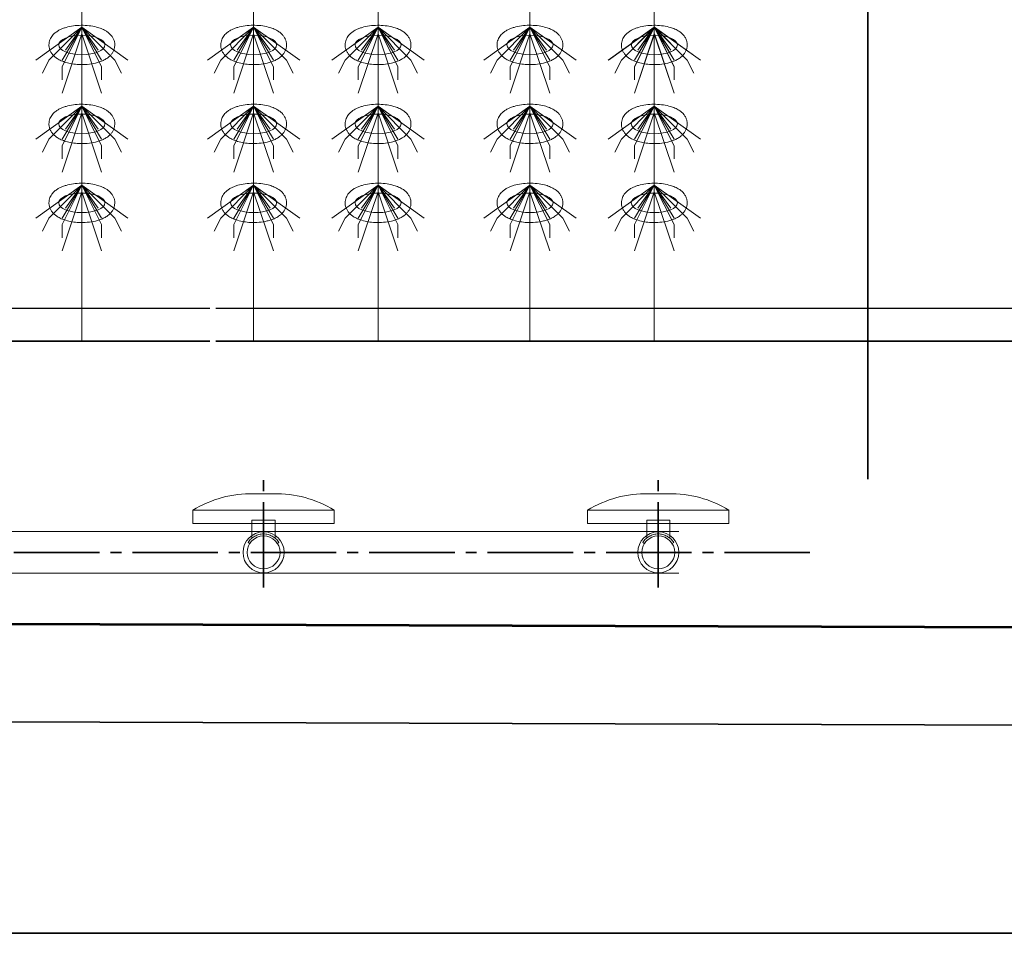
# Model space of a CAD drawing. Header units: metres. Extents: x 703769 to 722343, y 4313031 to 4317457.
# Tile 103 of 256: x 707775 to 707784, y 4313297 to 4313305. Entities that reach past the tile are written whole.
import ezdxf

# ---------------------------------------------------------------- set-up
doc = ezdxf.new("R2010")
doc.units = ezdxf.units.M
doc.header["$LTSCALE"] = 0.5
doc.linetypes.add('ACAD_ISO03W100', pattern=[30, 12, -18])
doc.linetypes.add('CENTER', pattern=[16, 13, -1, 1, -1])
for name, color, linetype, lineweight in [('建筑', 6, 'Continuous', 18), ('曝气头', 2, 'Continuous', 18), ('标注', 3, 'Continuous', 13), ('粗实线层', 7, 'Continuous', 35), ('设备', 6, 'Continuous', 18), ('风管', 4, 'Continuous', 18)]:
    doc.layers.add(name, color=color, linetype=linetype, lineweight=lineweight)

# ---------------------------------------------------------------- blocks, each defined once
blk = doc.blocks.new('hh_1')
at = {"layer": '设备'}
for p, q in [((-268840, 164960), (-268910, 164910)), ((-268840, 164960), (-268890, 164910)), ((-268840, 164960), (-268870, 164900)), ((-268840, 164960), (-268870, 164910)), ((-268840, 164960), (-268865, 164925)), ((-268840, 164960), (-268790, 164910)), ((-268840, 164960), (-268815, 164925)), ((-268840, 164960), (-268770, 164910)), ((-268840, 164960), (-268810, 164910)), ((-268840, 164960), (-268810, 164900)), ((-268840, 164950), (-268870, 164860)), ((-268840, 164950), (-268810, 164860)), ((-268890, 164910), (-268900, 164890)), ((-268790, 164910), (-268780, 164890)), ((-268870, 164900), (-268870, 164880)), ((-268810, 164900), (-268810, 164880))]:
    blk.add_line(p, q, dxfattribs=at)
blk = doc.blocks.new('BQT1')
at = {"layer": '建筑', "color": 6, "linetype": 'ACAD_ISO03W100', "ltscale": 50}
for p, q in [((772297.2, -750529), (772300.5, -750531.1)), ((772344.2, -750529), (772340.8, -750531.1))]:
    blk.add_line(p, q, dxfattribs=at)
blk.add_lwpolyline([(772303.2, -750522.3), (772303.2, -750495.2), (772338.2, -750495.2), (772338.2, -750522.3)], dxfattribs=at)
blk.add_arc((772320.7, -750544.2), 28, 32.9352, 147.0648, dxfattribs=at)
at = {"layer": '曝气头'}
for p, q in [((772305.7, -750455.2), (772335.7, -750455.2)), ((772213.2, -750500.2), (772428.2, -750500.2))]:
    blk.add_line(p, q, dxfattribs=at)
blk.add_lwpolyline([(772213.2, -750480.2), (772428.2, -750480.2), (772428.2, -750500.2), (772213.2, -750500.2)], close=True, dxfattribs=at)
for centre, start, end in [((772302.1, -750625.7), 88.8119, 121.4361), ((772339.2, -750625.7), 58.5639, 91.1881)]:
    blk.add_arc(centre, 170.6, start, end, dxfattribs=at)
blk = doc.blocks.new('dawda')
at = {"color": 7}
for p, q in [((548041.6, 31163.7), (548041.6, 33623.4)), ((543041.6, 31373.4), (547041.6, 31373.4)), ((547050.5, 31373.4), (552541.6, 31373.4)), ((552541.6, 30923.4), (542540.5, 30956.8)), ((543041.6, 30956.8), (553041.6, 30923.4)), ((553041.6, 30773.4), (542540.5, 30809)), ((553041.6, 30473.4), (542540.5, 30473.4))]:
    blk.add_line(p, q, dxfattribs=at)
at = {"color": 7, "linetype": 'ByBlock', "lineweight": 30}
for p, q in [((543041.6, 31423.4), (547041.6, 31423.4)), ((547050.5, 31423.4), (552541.6, 31423.4)), ((543346.6, 31373.4), (547041.6, 31373.4))]:
    blk.add_line(p, q, dxfattribs=at)
at = {"color": 7, "linetype": 'CENTER', "ltscale": 20}
for p, q in [((547123.2, 30998.8), (547123.2, 31163)), ((547723.2, 30998.8), (547723.2, 31163)), ((547953.8, 31052.4), (543397.6, 31052.4))]:
    blk.add_line(p, q, dxfattribs=at)
at = {"layer": '设备', "color": 7}
for p, q in [((546847, 33373.4), (546847, 31373.4)), ((547108.1, 33373.4), (547108.1, 31373.4)), ((547297.2, 33373.4), (547297.2, 31373.4)), ((547528.1, 33373.4), (547528.1, 31373.4)), ((547717.2, 33373.4), (547717.2, 31373.4))]:
    blk.add_line(p, q, dxfattribs=at)
for centre in [(546847, 31823.6), (546847, 31823.6), (547108.1, 31823.6), (547108.1, 31823.6), (547297.2, 31823.6), (547297.2, 31823.6), (547528.2, 31823.6), (547528.2, 31823.6), (547717.2, 31823.6), (547717.3, 31823.6), (546847, 31703.6), (547108.1, 31703.6), (547297.2, 31703.6), (547528.2, 31703.6), (547717.2, 31703.6), (546847, 31583.6), (547108.1, 31583.6), (547297.2, 31583.6), (547528.2, 31583.6), (547717.2, 31583.6)]:
    blk.add_ellipse(centre, major_axis=(-35, 0), ratio=0.42498, dxfattribs=at)
for points in [[(546797, 31823.6), (546797, 31825), (546797.1, 31826.4), (546797.7, 31829.1), (546798.1, 31830.4), (546799, 31832.8), (546799.6, 31834), (546800.9, 31836.1), (546801.6, 31837.1), (546803.1, 31838.9), (546803.8, 31839.7), (546806, 31841.7), (546807.3, 31842.8), (546810.2, 31844.8), (546811.7, 31845.7), (546814.7, 31847.2), (546816.3, 31847.9), (546819.5, 31849.2), (546821.2, 31849.7), (546826.5, 31851.3), (546830.2, 31852.1), (546838, 31853.2), (546842, 31853.4), (546850, 31853.5), (546854, 31853.3), (546861.8, 31852.4), (546865.6, 31851.7), (546871.8, 31850.1), (546874.2, 31849.3), (546878.9, 31847.5), (546881.1, 31846.4), (546884.8, 31844.2), (546886.3, 31843.2), (546889.1, 31840.9), (546890.4, 31839.6), (546892.5, 31837), (546893.4, 31835.8), (546894.9, 31833.2), (546895.5, 31831.8), (546896.5, 31828.7), (546896.9, 31827.1), (546897.1, 31823.8), (546897.1, 31822.1), (546896.6, 31818.8), (546896.1, 31817.2), (546895, 31814.2), (546894.3, 31812.9), (546892.7, 31810.4), (546891.8, 31809.3), (546890, 31807.2), (546889, 31806.3), (546887, 31804.6), (546886, 31803.8), (546883.2, 31802), (546881.4, 31801), (546877.7, 31799.2), (546875.8, 31798.5), (546871.8, 31797.1), (546869.8, 31796.5), (546863.7, 31795.1), (546859.5, 31794.4), (546851, 31793.7), (546846.7, 31793.6), (546839, 31794), (546835.6, 31794.3), (546828.9, 31795.4), (546825.7, 31796.1), (546820.2, 31797.8), (546817.9, 31798.6), (546813.5, 31800.5), (546811.4, 31801.7), (546807.9, 31803.9), (546806.6, 31805), (546804, 31807.3), (546802.7, 31808.6), (546800.8, 31811.3), (546800, 31812.5), (546798.7, 31815.1), (546798.1, 31816.6), (546797.3, 31819.6), (546797.1, 31821.2), (546797, 31823.1), (546797, 31823.4), (546797, 31823.6)], [(546797, 31823.6), (546797, 31825), (546797.1, 31826.4), (546797.7, 31829.1), (546798.1, 31830.4), (546799, 31832.8), (546799.6, 31834), (546800.9, 31836.1), (546801.6, 31837.1), (546803.1, 31838.9), (546803.8, 31839.7), (546806, 31841.7), (546807.3, 31842.8), (546810.2, 31844.8), (546811.7, 31845.7), (546814.7, 31847.2), (546816.3, 31847.9), (546819.5, 31849.2), (546821.2, 31849.7), (546826.5, 31851.3), (546830.2, 31852.1), (546838, 31853.2), (546842, 31853.4), (546850, 31853.5), (546854, 31853.3), (546861.8, 31852.4), (546865.6, 31851.7), (546871.8, 31850.1), (546874.2, 31849.3), (546878.9, 31847.5), (546881.1, 31846.4), (546884.8, 31844.2), (546886.3, 31843.2), (546889.1, 31840.9), (546890.4, 31839.6), (546892.5, 31837), (546893.4, 31835.8), (546894.9, 31833.2), (546895.5, 31831.8), (546896.5, 31828.7), (546896.9, 31827.1), (546897.1, 31823.8), (546897.1, 31822.1), (546896.6, 31818.8), (546896.1, 31817.2), (546895, 31814.2), (546894.3, 31812.9), (546892.7, 31810.4), (546891.8, 31809.3), (546890, 31807.2), (546889, 31806.3), (546887, 31804.6), (546886, 31803.8), (546883.2, 31802), (546881.4, 31801), (546877.7, 31799.2), (546875.8, 31798.5), (546871.8, 31797.1), (546869.8, 31796.5), (546863.7, 31795.1), (546859.5, 31794.4), (546851, 31793.7), (546846.7, 31793.6), (546839, 31794), (546835.6, 31794.3), (546828.9, 31795.4), (546825.7, 31796.1), (546820.2, 31797.8), (546817.9, 31798.6), (546813.5, 31800.5), (546811.4, 31801.7), (546807.9, 31803.9), (546806.6, 31805), (546804, 31807.3), (546802.7, 31808.6), (546800.8, 31811.3), (546800, 31812.5), (546798.7, 31815.1), (546798.1, 31816.6), (546797.3, 31819.6), (546797.1, 31821.2), (546797, 31823.1), (546797, 31823.4), (546797, 31823.6)], [(547058.1, 31823.6), (547058.1, 31825), (547058.2, 31826.4), (547058.8, 31829.1), (547059.2, 31830.4), (547060.1, 31832.9), (547060.7, 31834), (547062, 31836.1), (547062.7, 31837.1), (547064.2, 31838.9), (547064.9, 31839.7), (547067.1, 31841.8), (547068.4, 31842.9), (547071.3, 31844.8), (547072.8, 31845.7), (547075.8, 31847.3), (547077.4, 31848), (547080.6, 31849.2), (547082.3, 31849.8), (547087.6, 31851.3), (547091.3, 31852.1), (547099.1, 31853.2), (547103.1, 31853.5), (547111.1, 31853.6), (547115.1, 31853.4), (547122.9, 31852.5), (547126.7, 31851.8), (547132.9, 31850.2), (547135.3, 31849.4), (547140, 31847.5), (547142.2, 31846.4), (547145.9, 31844.2), (547147.4, 31843.2), (547150.2, 31840.9), (547151.5, 31839.6), (547153.6, 31837.1), (547154.5, 31835.9), (547156, 31833.3), (547156.6, 31831.8), (547157.6, 31828.8), (547158, 31827.1), (547158.2, 31823.8), (547158.2, 31822.1), (547157.7, 31818.8), (547157.2, 31817.2), (547156.1, 31814.3), (547155.4, 31812.9), (547153.8, 31810.4), (547152.9, 31809.3), (547151.1, 31807.2), (547150.1, 31806.3), (547148.1, 31804.6), (547147.1, 31803.9), (547144.3, 31802), (547142.5, 31801), (547138.8, 31799.3), (547136.9, 31798.5), (547132.9, 31797.1), (547130.9, 31796.6), (547124.8, 31795.1), (547120.6, 31794.5), (547112.2, 31793.7), (547107.8, 31793.7), (547100.1, 31794), (547096.7, 31794.4), (547090, 31795.4), (547086.8, 31796.2), (547081.3, 31797.8), (547079, 31798.6), (547074.6, 31800.6), (547072.5, 31801.7), (547069, 31804), (547067.7, 31805), (547065.1, 31807.3), (547063.8, 31808.7), (547061.9, 31811.3), (547061.1, 31812.5), (547059.8, 31815.2), (547059.2, 31816.6), (547058.4, 31819.7), (547058.2, 31821.3), (547058.1, 31823.1), (547058.1, 31823.4), (547058.1, 31823.6)], [(547058.1, 31823.6), (547058.1, 31825), (547058.2, 31826.4), (547058.8, 31829.1), (547059.2, 31830.4), (547060.1, 31832.9), (547060.7, 31834), (547062, 31836.1), (547062.7, 31837.1), (547064.2, 31838.9), (547064.9, 31839.7), (547067.1, 31841.8), (547068.4, 31842.9), (547071.3, 31844.8), (547072.8, 31845.7), (547075.8, 31847.3), (547077.4, 31848), (547080.6, 31849.2), (547082.3, 31849.8), (547087.6, 31851.3), (547091.3, 31852.1), (547099.1, 31853.2), (547103.1, 31853.5), (547111.1, 31853.6), (547115.1, 31853.4), (547122.9, 31852.5), (547126.7, 31851.8), (547132.9, 31850.2), (547135.3, 31849.4), (547140, 31847.5), (547142.2, 31846.4), (547145.9, 31844.2), (547147.4, 31843.2), (547150.2, 31840.9), (547151.5, 31839.6), (547153.6, 31837.1), (547154.5, 31835.9), (547156, 31833.3), (547156.6, 31831.8), (547157.6, 31828.8), (547158, 31827.1), (547158.2, 31823.8), (547158.2, 31822.1), (547157.7, 31818.8), (547157.3, 31817.2), (547156.1, 31814.3), (547155.4, 31812.9), (547153.8, 31810.4), (547152.9, 31809.3), (547151.1, 31807.2), (547150.1, 31806.3), (547148.1, 31804.6), (547147.1, 31803.9), (547144.3, 31802), (547142.5, 31801), (547138.8, 31799.3), (547136.9, 31798.5), (547132.9, 31797.1), (547130.9, 31796.6), (547124.8, 31795.1), (547120.6, 31794.5), (547112.2, 31793.7), (547107.8, 31793.7), (547100.1, 31794), (547096.7, 31794.4), (547090, 31795.4), (547086.8, 31796.2), (547081.3, 31797.8), (547079, 31798.6), (547074.6, 31800.6), (547072.5, 31801.7), (547069.1, 31804), (547067.7, 31805), (547065.1, 31807.3), (547063.8, 31808.7), (547061.9, 31811.3), (547061.1, 31812.5), (547059.8, 31815.2), (547059.2, 31816.6), (547058.4, 31819.7), (547058.2, 31821.3), (547058.1, 31823.1), (547058.1, 31823.4), (547058.1, 31823.6)], [(547247.2, 31823.6), (547247.2, 31825), (547247.3, 31826.4), (547247.9, 31829.1), (547248.3, 31830.4), (547249.2, 31832.8), (547249.8, 31834), (547251.1, 31836.1), (547251.8, 31837.1), (547253.3, 31838.9), (547254, 31839.7), (547256.2, 31841.7), (547257.5, 31842.8), (547260.4, 31844.8), (547261.9, 31845.7), (547264.9, 31847.2), (547266.5, 31847.9), (547269.7, 31849.2), (547271.4, 31849.7), (547276.7, 31851.3), (547280.4, 31852.1), (547288.2, 31853.2), (547292.2, 31853.4), (547300.2, 31853.5), (547304.2, 31853.3), (547312, 31852.4), (547315.8, 31851.7), (547322, 31850.1), (547324.4, 31849.3), (547329.1, 31847.5), (547331.3, 31846.4), (547335, 31844.2), (547336.5, 31843.2), (547339.3, 31840.9), (547340.6, 31839.6), (547342.7, 31837), (547343.6, 31835.8), (547345.1, 31833.2), (547345.7, 31831.8), (547346.7, 31828.7), (547347.1, 31827.1), (547347.3, 31823.8), (547347.3, 31822.1), (547346.8, 31818.8), (547346.3, 31817.2), (547345.2, 31814.2), (547344.5, 31812.9), (547342.9, 31810.4), (547342, 31809.3), (547340.2, 31807.2), (547339.2, 31806.3), (547337.2, 31804.6), (547336.2, 31803.8), (547333.4, 31802), (547331.6, 31801), (547327.9, 31799.2), (547326, 31798.5), (547322, 31797.1), (547320, 31796.5), (547313.9, 31795.1), (547309.7, 31794.4), (547301.2, 31793.7), (547296.9, 31793.6), (547289.2, 31794), (547285.8, 31794.3), (547279.1, 31795.4), (547275.9, 31796.1), (547270.4, 31797.8), (547268.1, 31798.6), (547263.7, 31800.5), (547261.6, 31801.7), (547258.1, 31803.9), (547256.8, 31805), (547254.2, 31807.3), (547252.9, 31808.6), (547251, 31811.3), (547250.2, 31812.5), (547248.9, 31815.1), (547248.3, 31816.6), (547247.5, 31819.6), (547247.3, 31821.2), (547247.2, 31823.1), (547247.2, 31823.4), (547247.2, 31823.6)], [(547247.2, 31823.6), (547247.2, 31825), (547247.3, 31826.4), (547247.9, 31829.1), (547248.3, 31830.4), (547249.2, 31832.8), (547249.8, 31834), (547251.1, 31836.1), (547251.8, 31837.1), (547253.3, 31838.9), (547254, 31839.7), (547256.2, 31841.7), (547257.5, 31842.8), (547260.4, 31844.8), (547261.9, 31845.7), (547264.9, 31847.2), (547266.5, 31847.9), (547269.7, 31849.2), (547271.4, 31849.7), (547276.7, 31851.3), (547280.4, 31852.1), (547288.2, 31853.2), (547292.2, 31853.4), (547300.2, 31853.5), (547304.2, 31853.3), (547312, 31852.4), (547315.8, 31851.7), (547322, 31850.1), (547324.4, 31849.3), (547329.1, 31847.5), (547331.3, 31846.4), (547335, 31844.2), (547336.5, 31843.2), (547339.3, 31840.9), (547340.6, 31839.6), (547342.7, 31837), (547343.6, 31835.8), (547345.1, 31833.2), (547345.7, 31831.8), (547346.7, 31828.7), (547347.1, 31827.1), (547347.3, 31823.8), (547347.3, 31822.1), (547346.8, 31818.8), (547346.3, 31817.2), (547345.2, 31814.2), (547344.5, 31812.9), (547342.9, 31810.4), (547342, 31809.3), (547340.2, 31807.2), (547339.2, 31806.3), (547337.2, 31804.6), (547336.2, 31803.8), (547333.4, 31802), (547331.6, 31801), (547327.9, 31799.2), (547326, 31798.5), (547322, 31797.1), (547320, 31796.5), (547313.9, 31795.1), (547309.7, 31794.4), (547301.3, 31793.7), (547296.9, 31793.6), (547289.2, 31794), (547285.8, 31794.3), (547279.1, 31795.4), (547275.9, 31796.1), (547270.4, 31797.8), (547268.1, 31798.6), (547263.7, 31800.5), (547261.6, 31801.7), (547258.1, 31803.9), (547256.8, 31805), (547254.2, 31807.3), (547252.9, 31808.6), (547251, 31811.3), (547250.2, 31812.5), (547248.9, 31815.1), (547248.3, 31816.6), (547247.5, 31819.6), (547247.3, 31821.2), (547247.2, 31823.1), (547247.2, 31823.4), (547247.2, 31823.6)], [(547478.1, 31823.6), (547478.1, 31825), (547478.3, 31826.4), (547478.8, 31829.1), (547479.2, 31830.4), (547480.1, 31832.9), (547480.7, 31834), (547482, 31836.1), (547482.7, 31837.1), (547484.2, 31838.9), (547485, 31839.7), (547487.1, 31841.8), (547488.5, 31842.9), (547491.3, 31844.8), (547492.8, 31845.7), (547495.8, 31847.3), (547497.4, 31848), (547500.6, 31849.2), (547502.3, 31849.8), (547507.6, 31851.3), (547511.3, 31852.1), (547519.1, 31853.2), (547523.1, 31853.5), (547531.1, 31853.6), (547535.1, 31853.4), (547542.9, 31852.5), (547546.7, 31851.8), (547552.9, 31850.2), (547555.3, 31849.4), (547560, 31847.5), (547562.2, 31846.4), (547565.9, 31844.2), (547567.4, 31843.2), (547570.2, 31840.9), (547571.5, 31839.6), (547573.7, 31837.1), (547574.5, 31835.9), (547576, 31833.3), (547576.6, 31831.8), (547577.6, 31828.8), (547578, 31827.1), (547578.3, 31823.8), (547578.2, 31822.1), (547577.7, 31818.8), (547577.3, 31817.2), (547576.1, 31814.3), (547575.4, 31812.9), (547573.8, 31810.4), (547572.9, 31809.3), (547571.1, 31807.2), (547570.1, 31806.3), (547568.1, 31804.6), (547567.1, 31803.9), (547564.3, 31802), (547562.5, 31801), (547558.8, 31799.3), (547556.9, 31798.5), (547552.9, 31797.1), (547550.9, 31796.6), (547544.8, 31795.1), (547540.6, 31794.5), (547532.2, 31793.7), (547527.8, 31793.7), (547520.1, 31794), (547516.7, 31794.4), (547510, 31795.4), (547506.8, 31796.2), (547501.3, 31797.8), (547499, 31798.6), (547494.6, 31800.6), (547492.5, 31801.7), (547489.1, 31804), (547487.7, 31805), (547485.1, 31807.3), (547483.9, 31808.7), (547481.9, 31811.3), (547481.1, 31812.5), (547479.8, 31815.2), (547479.2, 31816.6), (547478.4, 31819.7), (547478.2, 31821.3), (547478.1, 31823.1), (547478.1, 31823.4), (547478.1, 31823.6)], [(547478.1, 31823.6), (547478.1, 31825), (547478.3, 31826.4), (547478.8, 31829.1), (547479.2, 31830.4), (547480.1, 31832.9), (547480.7, 31834), (547482, 31836.1), (547482.7, 31837.1), (547484.2, 31838.9), (547485, 31839.7), (547487.1, 31841.8), (547488.5, 31842.9), (547491.3, 31844.8), (547492.8, 31845.7), (547495.8, 31847.3), (547497.4, 31848), (547500.6, 31849.2), (547502.3, 31849.8), (547507.6, 31851.3), (547511.3, 31852.1), (547519.1, 31853.2), (547523.1, 31853.5), (547531.1, 31853.6), (547535.1, 31853.4), (547542.9, 31852.5), (547546.7, 31851.8), (547552.9, 31850.2), (547555.3, 31849.4), (547560, 31847.5), (547562.3, 31846.4), (547565.9, 31844.2), (547567.4, 31843.2), (547570.2, 31840.9), (547571.5, 31839.6), (547573.7, 31837.1), (547574.5, 31835.9), (547576, 31833.3), (547576.6, 31831.8), (547577.6, 31828.8), (547578, 31827.1), (547578.3, 31823.8), (547578.2, 31822.1), (547577.7, 31818.8), (547577.3, 31817.2), (547576.1, 31814.3), (547575.4, 31812.9), (547573.8, 31810.4), (547572.9, 31809.3), (547571.1, 31807.2), (547570.1, 31806.3), (547568.1, 31804.6), (547567.1, 31803.9), (547564.3, 31802), (547562.5, 31801), (547558.8, 31799.3), (547556.9, 31798.5), (547552.9, 31797.1), (547550.9, 31796.6), (547544.8, 31795.1), (547540.7, 31794.5), (547532.2, 31793.7), (547527.8, 31793.7), (547520.1, 31794), (547516.7, 31794.4), (547510, 31795.4), (547506.8, 31796.2), (547501.3, 31797.8), (547499, 31798.6), (547494.6, 31800.6), (547492.5, 31801.7), (547489.1, 31804), (547487.7, 31805), (547485.1, 31807.3), (547483.9, 31808.7), (547481.9, 31811.3), (547481.1, 31812.5), (547479.8, 31815.2), (547479.2, 31816.6), (547478.4, 31819.7), (547478.2, 31821.3), (547478.1, 31823.1), (547478.1, 31823.4), (547478.1, 31823.6)], [(547667.2, 31823.6), (547667.2, 31825), (547667.4, 31826.4), (547667.9, 31829.1), (547668.3, 31830.4), (547669.2, 31832.8), (547669.8, 31834), (547671.1, 31836.1), (547671.8, 31837.1), (547673.3, 31838.9), (547674, 31839.7), (547676.2, 31841.7), (547677.5, 31842.8), (547680.4, 31844.8), (547681.9, 31845.7), (547684.9, 31847.2), (547686.5, 31847.9), (547689.7, 31849.2), (547691.4, 31849.7), (547696.7, 31851.3), (547700.4, 31852.1), (547708.2, 31853.2), (547712.2, 31853.4), (547720.2, 31853.5), (547724.2, 31853.3), (547732, 31852.4), (547735.8, 31851.7), (547742, 31850.1), (547744.4, 31849.3), (547749.1, 31847.5), (547751.3, 31846.4), (547755, 31844.2), (547756.5, 31843.2), (547759.3, 31840.9), (547760.6, 31839.6), (547762.7, 31837), (547763.6, 31835.8), (547765.1, 31833.2), (547765.7, 31831.8), (547766.7, 31828.7), (547767.1, 31827.1), (547767.4, 31823.8), (547767.3, 31822.1), (547766.8, 31818.8), (547766.4, 31817.2), (547765.2, 31814.2), (547764.5, 31812.9), (547762.9, 31810.4), (547762, 31809.3), (547760.2, 31807.2), (547759.2, 31806.3), (547757.2, 31804.6), (547756.2, 31803.8), (547753.4, 31802), (547751.6, 31801), (547747.9, 31799.2), (547746, 31798.5), (547742, 31797.1), (547740, 31796.5), (547733.9, 31795.1), (547729.7, 31794.4), (547721.3, 31793.7), (547716.9, 31793.6), (547709.2, 31794), (547705.8, 31794.3), (547699.1, 31795.4), (547695.9, 31796.1), (547690.4, 31797.8), (547688.1, 31798.6), (547683.7, 31800.5), (547681.6, 31801.7), (547678.2, 31803.9), (547676.8, 31805), (547674.2, 31807.3), (547673, 31808.6), (547671, 31811.3), (547670.2, 31812.5), (547668.9, 31815.1), (547668.3, 31816.6), (547667.5, 31819.6), (547667.3, 31821.2), (547667.2, 31823.1), (547667.2, 31823.4), (547667.2, 31823.6)], [(547667.2, 31823.6), (547667.2, 31825), (547667.4, 31826.4), (547667.9, 31829.1), (547668.3, 31830.4), (547669.2, 31832.8), (547669.8, 31834), (547671.1, 31836.1), (547671.8, 31837.1), (547673.3, 31838.9), (547674.1, 31839.7), (547676.2, 31841.7), (547677.6, 31842.8), (547680.4, 31844.8), (547681.9, 31845.7), (547684.9, 31847.2), (547686.5, 31847.9), (547689.7, 31849.2), (547691.4, 31849.7), (547696.7, 31851.3), (547700.4, 31852.1), (547708.2, 31853.2), (547712.2, 31853.4), (547720.2, 31853.5), (547724.2, 31853.3), (547732, 31852.4), (547735.8, 31851.7), (547742, 31850.1), (547744.4, 31849.3), (547749.1, 31847.5), (547751.4, 31846.4), (547755, 31844.2), (547756.5, 31843.2), (547759.3, 31840.9), (547760.6, 31839.6), (547762.8, 31837), (547763.6, 31835.8), (547765.1, 31833.2), (547765.7, 31831.8), (547766.7, 31828.7), (547767.1, 31827.1), (547767.4, 31823.8), (547767.3, 31822.1), (547766.8, 31818.8), (547766.4, 31817.2), (547765.2, 31814.2), (547764.5, 31812.9), (547762.9, 31810.4), (547762, 31809.3), (547760.2, 31807.2), (547759.2, 31806.3), (547757.2, 31804.6), (547756.2, 31803.8), (547753.4, 31802), (547751.6, 31801), (547747.9, 31799.2), (547746, 31798.5), (547742, 31797.1), (547740, 31796.5), (547733.9, 31795.1), (547729.8, 31794.4), (547721.3, 31793.7), (547716.9, 31793.6), (547709.2, 31794), (547705.8, 31794.3), (547699.1, 31795.4), (547695.9, 31796.1), (547690.4, 31797.8), (547688.1, 31798.6), (547683.7, 31800.5), (547681.6, 31801.7), (547678.2, 31803.9), (547676.8, 31805), (547674.2, 31807.3), (547673, 31808.6), (547671, 31811.3), (547670.2, 31812.5), (547668.9, 31815.1), (547668.3, 31816.6), (547667.5, 31819.6), (547667.3, 31821.2), (547667.2, 31823.1), (547667.2, 31823.4), (547667.2, 31823.6)], [(546797, 31703.6), (546797, 31705), (546797.1, 31706.4), (546797.7, 31709.1), (546798.1, 31710.4), (546799, 31712.8), (546799.6, 31714), (546800.9, 31716.1), (546801.6, 31717.1), (546803.1, 31718.9), (546803.8, 31719.7), (546806, 31721.7), (546807.3, 31722.8), (546810.2, 31724.8), (546811.7, 31725.7), (546814.7, 31727.2), (546816.3, 31727.9), (546819.5, 31729.2), (546821.2, 31729.7), (546826.5, 31731.3), (546830.2, 31732.1), (546838, 31733.2), (546842, 31733.4), (546850, 31733.5), (546854, 31733.3), (546861.8, 31732.4), (546865.6, 31731.7), (546871.8, 31730.1), (546874.2, 31729.3), (546878.9, 31727.5), (546881.1, 31726.4), (546884.8, 31724.2), (546886.3, 31723.2), (546889.1, 31720.9), (546890.4, 31719.6), (546892.5, 31717), (546893.4, 31715.8), (546894.9, 31713.2), (546895.5, 31711.8), (546896.5, 31708.7), (546896.9, 31707.1), (546897.1, 31703.8), (546897.1, 31702.1), (546896.6, 31698.8), (546896.1, 31697.2), (546895, 31694.2), (546894.3, 31692.9), (546892.7, 31690.4), (546891.8, 31689.3), (546890, 31687.2), (546889, 31686.3), (546887, 31684.6), (546886, 31683.8), (546883.2, 31682), (546881.4, 31681), (546877.7, 31679.2), (546875.8, 31678.5), (546871.8, 31677.1), (546869.8, 31676.5), (546863.7, 31675.1), (546859.5, 31674.4), (546851, 31673.7), (546846.7, 31673.6), (546839, 31674), (546835.6, 31674.3), (546828.9, 31675.4), (546825.7, 31676.1), (546820.2, 31677.8), (546817.9, 31678.6), (546813.5, 31680.5), (546811.4, 31681.7), (546807.9, 31683.9), (546806.6, 31685), (546804, 31687.3), (546802.7, 31688.6), (546800.8, 31691.3), (546800, 31692.5), (546798.7, 31695.1), (546798.1, 31696.6), (546797.3, 31699.6), (546797.1, 31701.2), (546797, 31703.1), (546797, 31703.4), (546797, 31703.6)], [(547058.1, 31703.6), (547058.1, 31705), (547058.2, 31706.4), (547058.8, 31709.1), (547059.2, 31710.4), (547060.1, 31712.9), (547060.7, 31714), (547062, 31716.1), (547062.7, 31717.1), (547064.2, 31718.9), (547064.9, 31719.7), (547067.1, 31721.8), (547068.4, 31722.9), (547071.3, 31724.8), (547072.8, 31725.7), (547075.8, 31727.3), (547077.4, 31728), (547080.6, 31729.2), (547082.3, 31729.8), (547087.6, 31731.3), (547091.3, 31732.1), (547099.1, 31733.2), (547103.1, 31733.5), (547111.1, 31733.6), (547115.1, 31733.4), (547122.9, 31732.5), (547126.7, 31731.8), (547132.9, 31730.2), (547135.3, 31729.4), (547140, 31727.5), (547142.2, 31726.4), (547145.9, 31724.2), (547147.4, 31723.2), (547150.2, 31720.9), (547151.5, 31719.6), (547153.6, 31717.1), (547154.5, 31715.9), (547156, 31713.3), (547156.6, 31711.8), (547157.6, 31708.8), (547158, 31707.1), (547158.2, 31703.8), (547158.2, 31702.1), (547157.7, 31698.8), (547157.2, 31697.2), (547156.1, 31694.3), (547155.4, 31692.9), (547153.8, 31690.4), (547152.9, 31689.3), (547151.1, 31687.2), (547150.1, 31686.3), (547148.1, 31684.6), (547147.1, 31683.9), (547144.3, 31682), (547142.5, 31681), (547138.8, 31679.3), (547136.9, 31678.5), (547132.9, 31677.1), (547130.9, 31676.6), (547124.8, 31675.1), (547120.6, 31674.5), (547112.2, 31673.7), (547107.8, 31673.7), (547100.1, 31674), (547096.7, 31674.4), (547090, 31675.4), (547086.8, 31676.2), (547081.3, 31677.8), (547079, 31678.6), (547074.6, 31680.6), (547072.5, 31681.7), (547069, 31684), (547067.7, 31685), (547065.1, 31687.3), (547063.8, 31688.7), (547061.9, 31691.3), (547061.1, 31692.5), (547059.8, 31695.2), (547059.2, 31696.6), (547058.4, 31699.7), (547058.2, 31701.3), (547058.1, 31703.1), (547058.1, 31703.4), (547058.1, 31703.6)], [(547247.2, 31703.6), (547247.2, 31705), (547247.3, 31706.4), (547247.9, 31709.1), (547248.3, 31710.4), (547249.2, 31712.8), (547249.8, 31714), (547251.1, 31716.1), (547251.8, 31717.1), (547253.3, 31718.9), (547254, 31719.7), (547256.2, 31721.7), (547257.5, 31722.8), (547260.4, 31724.8), (547261.9, 31725.7), (547264.9, 31727.2), (547266.5, 31727.9), (547269.7, 31729.2), (547271.4, 31729.7), (547276.7, 31731.3), (547280.4, 31732.1), (547288.2, 31733.2), (547292.2, 31733.4), (547300.2, 31733.5), (547304.2, 31733.3), (547312, 31732.4), (547315.8, 31731.7), (547322, 31730.1), (547324.4, 31729.3), (547329.1, 31727.5), (547331.3, 31726.4), (547335, 31724.2), (547336.5, 31723.2), (547339.3, 31720.9), (547340.6, 31719.6), (547342.7, 31717), (547343.6, 31715.8), (547345.1, 31713.2), (547345.7, 31711.8), (547346.7, 31708.7), (547347.1, 31707.1), (547347.3, 31703.8), (547347.3, 31702.1), (547346.8, 31698.8), (547346.3, 31697.2), (547345.2, 31694.2), (547344.5, 31692.9), (547342.9, 31690.4), (547342, 31689.3), (547340.2, 31687.2), (547339.2, 31686.3), (547337.2, 31684.6), (547336.2, 31683.8), (547333.4, 31682), (547331.6, 31681), (547327.9, 31679.2), (547326, 31678.5), (547322, 31677.1), (547320, 31676.5), (547313.9, 31675.1), (547309.7, 31674.4), (547301.2, 31673.7), (547296.9, 31673.6), (547289.2, 31674), (547285.8, 31674.3), (547279.1, 31675.4), (547275.9, 31676.1), (547270.4, 31677.8), (547268.1, 31678.6), (547263.7, 31680.5), (547261.6, 31681.7), (547258.1, 31683.9), (547256.8, 31685), (547254.2, 31687.3), (547252.9, 31688.6), (547251, 31691.3), (547250.2, 31692.5), (547248.9, 31695.1), (547248.3, 31696.6), (547247.5, 31699.6), (547247.3, 31701.2), (547247.2, 31703.1), (547247.2, 31703.4), (547247.2, 31703.6)], [(547478.1, 31703.6), (547478.1, 31705), (547478.3, 31706.4), (547478.8, 31709.1), (547479.2, 31710.4), (547480.1, 31712.9), (547480.7, 31714), (547482, 31716.1), (547482.7, 31717.1), (547484.2, 31718.9), (547485, 31719.7), (547487.1, 31721.8), (547488.5, 31722.9), (547491.3, 31724.8), (547492.8, 31725.7), (547495.8, 31727.3), (547497.4, 31728), (547500.6, 31729.2), (547502.3, 31729.8), (547507.6, 31731.3), (547511.3, 31732.1), (547519.1, 31733.2), (547523.1, 31733.5), (547531.1, 31733.6), (547535.1, 31733.4), (547542.9, 31732.5), (547546.7, 31731.8), (547552.9, 31730.2), (547555.3, 31729.4), (547560, 31727.5), (547562.2, 31726.4), (547565.9, 31724.2), (547567.4, 31723.2), (547570.2, 31720.9), (547571.5, 31719.6), (547573.7, 31717.1), (547574.5, 31715.9), (547576, 31713.3), (547576.6, 31711.8), (547577.6, 31708.8), (547578, 31707.1), (547578.3, 31703.8), (547578.2, 31702.1), (547577.7, 31698.8), (547577.3, 31697.2), (547576.1, 31694.3), (547575.4, 31692.9), (547573.8, 31690.4), (547572.9, 31689.3), (547571.1, 31687.2), (547570.1, 31686.3), (547568.1, 31684.6), (547567.1, 31683.9), (547564.3, 31682), (547562.5, 31681), (547558.8, 31679.3), (547556.9, 31678.5), (547552.9, 31677.1), (547550.9, 31676.6), (547544.8, 31675.1), (547540.6, 31674.5), (547532.2, 31673.7), (547527.8, 31673.7), (547520.1, 31674), (547516.7, 31674.4), (547510, 31675.4), (547506.8, 31676.2), (547501.3, 31677.8), (547499, 31678.6), (547494.6, 31680.6), (547492.5, 31681.7), (547489.1, 31684), (547487.7, 31685), (547485.1, 31687.3), (547483.9, 31688.7), (547481.9, 31691.3), (547481.1, 31692.5), (547479.8, 31695.2), (547479.2, 31696.6), (547478.4, 31699.7), (547478.2, 31701.3), (547478.1, 31703.1), (547478.1, 31703.4), (547478.1, 31703.6)], [(547667.2, 31703.6), (547667.2, 31705), (547667.4, 31706.4), (547667.9, 31709.1), (547668.3, 31710.4), (547669.2, 31712.8), (547669.8, 31714), (547671.1, 31716.1), (547671.8, 31717.1), (547673.3, 31718.9), (547674, 31719.7), (547676.2, 31721.7), (547677.5, 31722.8), (547680.4, 31724.8), (547681.9, 31725.7), (547684.9, 31727.2), (547686.5, 31727.9), (547689.7, 31729.2), (547691.4, 31729.7), (547696.7, 31731.3), (547700.4, 31732.1), (547708.2, 31733.2), (547712.2, 31733.4), (547720.2, 31733.5), (547724.2, 31733.3), (547732, 31732.4), (547735.8, 31731.7), (547742, 31730.1), (547744.4, 31729.3), (547749.1, 31727.5), (547751.3, 31726.4), (547755, 31724.2), (547756.5, 31723.2), (547759.3, 31720.9), (547760.6, 31719.6), (547762.7, 31717), (547763.6, 31715.8), (547765.1, 31713.2), (547765.7, 31711.8), (547766.7, 31708.7), (547767.1, 31707.1), (547767.4, 31703.8), (547767.3, 31702.1), (547766.8, 31698.8), (547766.4, 31697.2), (547765.2, 31694.2), (547764.5, 31692.9), (547762.9, 31690.4), (547762, 31689.3), (547760.2, 31687.2), (547759.2, 31686.3), (547757.2, 31684.6), (547756.2, 31683.8), (547753.4, 31682), (547751.6, 31681), (547747.9, 31679.2), (547746, 31678.5), (547742, 31677.1), (547740, 31676.5), (547733.9, 31675.1), (547729.7, 31674.4), (547721.3, 31673.7), (547716.9, 31673.6), (547709.2, 31674), (547705.8, 31674.3), (547699.1, 31675.4), (547695.9, 31676.1), (547690.4, 31677.8), (547688.1, 31678.6), (547683.7, 31680.5), (547681.6, 31681.7), (547678.2, 31683.9), (547676.8, 31685), (547674.2, 31687.3), (547673, 31688.6), (547671, 31691.3), (547670.2, 31692.5), (547668.9, 31695.1), (547668.3, 31696.6), (547667.5, 31699.6), (547667.3, 31701.2), (547667.2, 31703.1), (547667.2, 31703.4), (547667.2, 31703.6)], [(546797, 31583.6), (546797, 31585), (546797.1, 31586.4), (546797.7, 31589.1), (546798.1, 31590.4), (546799, 31592.8), (546799.6, 31594), (546800.9, 31596.1), (546801.6, 31597.1), (546803.1, 31598.9), (546803.8, 31599.7), (546806, 31601.7), (546807.3, 31602.8), (546810.2, 31604.8), (546811.7, 31605.7), (546814.7, 31607.2), (546816.3, 31607.9), (546819.5, 31609.2), (546821.2, 31609.7), (546826.5, 31611.3), (546830.2, 31612.1), (546838, 31613.2), (546842, 31613.4), (546850, 31613.5), (546854, 31613.3), (546861.8, 31612.4), (546865.6, 31611.7), (546871.8, 31610.1), (546874.2, 31609.3), (546878.9, 31607.5), (546881.1, 31606.4), (546884.8, 31604.2), (546886.3, 31603.2), (546889.1, 31600.9), (546890.4, 31599.6), (546892.5, 31597), (546893.4, 31595.8), (546894.9, 31593.2), (546895.5, 31591.8), (546896.5, 31588.7), (546896.9, 31587.1), (546897.1, 31583.8), (546897.1, 31582.1), (546896.6, 31578.8), (546896.1, 31577.2), (546895, 31574.2), (546894.3, 31572.9), (546892.7, 31570.4), (546891.8, 31569.3), (546890, 31567.2), (546889, 31566.3), (546887, 31564.6), (546886, 31563.8), (546883.2, 31562), (546881.4, 31561), (546877.7, 31559.2), (546875.8, 31558.5), (546871.8, 31557.1), (546869.8, 31556.5), (546863.7, 31555.1), (546859.5, 31554.4), (546851, 31553.7), (546846.7, 31553.6), (546839, 31554), (546835.6, 31554.3), (546828.9, 31555.4), (546825.7, 31556.1), (546820.2, 31557.8), (546817.9, 31558.6), (546813.5, 31560.5), (546811.4, 31561.7), (546807.9, 31563.9), (546806.6, 31565), (546804, 31567.3), (546802.7, 31568.6), (546800.8, 31571.3), (546800, 31572.5), (546798.7, 31575.1), (546798.1, 31576.6), (546797.3, 31579.6), (546797.1, 31581.2), (546797, 31583.1), (546797, 31583.4), (546797, 31583.6)], [(547058.1, 31583.6), (547058.1, 31585), (547058.2, 31586.4), (547058.8, 31589.1), (547059.2, 31590.4), (547060.1, 31592.9), (547060.7, 31594), (547062, 31596.1), (547062.7, 31597.1), (547064.2, 31598.9), (547064.9, 31599.7), (547067.1, 31601.8), (547068.4, 31602.9), (547071.3, 31604.8), (547072.8, 31605.7), (547075.8, 31607.3), (547077.4, 31608), (547080.6, 31609.2), (547082.3, 31609.8), (547087.6, 31611.3), (547091.3, 31612.1), (547099.1, 31613.2), (547103.1, 31613.5), (547111.1, 31613.6), (547115.1, 31613.4), (547122.9, 31612.5), (547126.7, 31611.8), (547132.9, 31610.2), (547135.3, 31609.4), (547140, 31607.5), (547142.2, 31606.4), (547145.9, 31604.2), (547147.4, 31603.2), (547150.2, 31600.9), (547151.5, 31599.6), (547153.6, 31597.1), (547154.5, 31595.9), (547156, 31593.3), (547156.6, 31591.8), (547157.6, 31588.8), (547158, 31587.1), (547158.2, 31583.8), (547158.2, 31582.1), (547157.7, 31578.8), (547157.2, 31577.2), (547156.1, 31574.3), (547155.4, 31572.9), (547153.8, 31570.4), (547152.9, 31569.3), (547151.1, 31567.2), (547150.1, 31566.3), (547148.1, 31564.6), (547147.1, 31563.9), (547144.3, 31562), (547142.5, 31561), (547138.8, 31559.3), (547136.9, 31558.5), (547132.9, 31557.1), (547130.9, 31556.6), (547124.8, 31555.1), (547120.6, 31554.5), (547112.2, 31553.7), (547107.8, 31553.7), (547100.1, 31554), (547096.7, 31554.4), (547090, 31555.4), (547086.8, 31556.2), (547081.3, 31557.8), (547079, 31558.6), (547074.6, 31560.6), (547072.5, 31561.7), (547069, 31564), (547067.7, 31565), (547065.1, 31567.3), (547063.8, 31568.7), (547061.9, 31571.3), (547061.1, 31572.5), (547059.8, 31575.2), (547059.2, 31576.6), (547058.4, 31579.7), (547058.2, 31581.3), (547058.1, 31583.1), (547058.1, 31583.4), (547058.1, 31583.6)], [(547247.2, 31583.6), (547247.2, 31585), (547247.3, 31586.4), (547247.9, 31589.1), (547248.3, 31590.4), (547249.2, 31592.8), (547249.8, 31594), (547251.1, 31596.1), (547251.8, 31597.1), (547253.3, 31598.9), (547254, 31599.7), (547256.2, 31601.7), (547257.5, 31602.8), (547260.4, 31604.8), (547261.9, 31605.7), (547264.9, 31607.2), (547266.5, 31607.9), (547269.7, 31609.2), (547271.4, 31609.7), (547276.7, 31611.3), (547280.4, 31612.1), (547288.2, 31613.2), (547292.2, 31613.4), (547300.2, 31613.5), (547304.2, 31613.3), (547312, 31612.4), (547315.8, 31611.7), (547322, 31610.1), (547324.4, 31609.3), (547329.1, 31607.5), (547331.3, 31606.4), (547335, 31604.2), (547336.5, 31603.2), (547339.3, 31600.9), (547340.6, 31599.6), (547342.7, 31597), (547343.6, 31595.8), (547345.1, 31593.2), (547345.7, 31591.8), (547346.7, 31588.7), (547347.1, 31587.1), (547347.3, 31583.8), (547347.3, 31582.1), (547346.8, 31578.8), (547346.3, 31577.2), (547345.2, 31574.2), (547344.5, 31572.9), (547342.9, 31570.4), (547342, 31569.3), (547340.2, 31567.2), (547339.2, 31566.3), (547337.2, 31564.6), (547336.2, 31563.8), (547333.4, 31562), (547331.6, 31561), (547327.9, 31559.2), (547326, 31558.5), (547322, 31557.1), (547320, 31556.5), (547313.9, 31555.1), (547309.7, 31554.4), (547301.2, 31553.7), (547296.9, 31553.6), (547289.2, 31554), (547285.8, 31554.3), (547279.1, 31555.4), (547275.9, 31556.1), (547270.4, 31557.8), (547268.1, 31558.6), (547263.7, 31560.5), (547261.6, 31561.7), (547258.1, 31563.9), (547256.8, 31565), (547254.2, 31567.3), (547252.9, 31568.6), (547251, 31571.3), (547250.2, 31572.5), (547248.9, 31575.1), (547248.3, 31576.6), (547247.5, 31579.6), (547247.3, 31581.2), (547247.2, 31583.1), (547247.2, 31583.4), (547247.2, 31583.6)], [(547478.1, 31583.6), (547478.1, 31585), (547478.3, 31586.4), (547478.8, 31589.1), (547479.2, 31590.4), (547480.1, 31592.9), (547480.7, 31594), (547482, 31596.1), (547482.7, 31597.1), (547484.2, 31598.9), (547485, 31599.7), (547487.1, 31601.8), (547488.5, 31602.9), (547491.3, 31604.8), (547492.8, 31605.7), (547495.8, 31607.3), (547497.4, 31608), (547500.6, 31609.2), (547502.3, 31609.8), (547507.6, 31611.3), (547511.3, 31612.1), (547519.1, 31613.2), (547523.1, 31613.5), (547531.1, 31613.6), (547535.1, 31613.4), (547542.9, 31612.5), (547546.7, 31611.8), (547552.9, 31610.2), (547555.3, 31609.4), (547560, 31607.5), (547562.2, 31606.4), (547565.9, 31604.2), (547567.4, 31603.2), (547570.2, 31600.9), (547571.5, 31599.6), (547573.7, 31597.1), (547574.5, 31595.9), (547576, 31593.3), (547576.6, 31591.8), (547577.6, 31588.8), (547578, 31587.1), (547578.3, 31583.8), (547578.2, 31582.1), (547577.7, 31578.8), (547577.3, 31577.2), (547576.1, 31574.3), (547575.4, 31572.9), (547573.8, 31570.4), (547572.9, 31569.3), (547571.1, 31567.2), (547570.1, 31566.3), (547568.1, 31564.6), (547567.1, 31563.9), (547564.3, 31562), (547562.5, 31561), (547558.8, 31559.3), (547556.9, 31558.5), (547552.9, 31557.1), (547550.9, 31556.6), (547544.8, 31555.1), (547540.6, 31554.5), (547532.2, 31553.7), (547527.8, 31553.7), (547520.1, 31554), (547516.7, 31554.4), (547510, 31555.4), (547506.8, 31556.2), (547501.3, 31557.8), (547499, 31558.6), (547494.6, 31560.6), (547492.5, 31561.7), (547489.1, 31564), (547487.7, 31565), (547485.1, 31567.3), (547483.9, 31568.7), (547481.9, 31571.3), (547481.1, 31572.5), (547479.8, 31575.2), (547479.2, 31576.6), (547478.4, 31579.7), (547478.2, 31581.3), (547478.1, 31583.1), (547478.1, 31583.4), (547478.1, 31583.6)], [(547667.2, 31583.6), (547667.2, 31585), (547667.4, 31586.4), (547667.9, 31589.1), (547668.3, 31590.4), (547669.2, 31592.8), (547669.8, 31594), (547671.1, 31596.1), (547671.8, 31597.1), (547673.3, 31598.9), (547674, 31599.7), (547676.2, 31601.7), (547677.5, 31602.8), (547680.4, 31604.8), (547681.9, 31605.7), (547684.9, 31607.2), (547686.5, 31607.9), (547689.7, 31609.2), (547691.4, 31609.7), (547696.7, 31611.3), (547700.4, 31612.1), (547708.2, 31613.2), (547712.2, 31613.4), (547720.2, 31613.5), (547724.2, 31613.3), (547732, 31612.4), (547735.8, 31611.7), (547742, 31610.1), (547744.4, 31609.3), (547749.1, 31607.5), (547751.3, 31606.4), (547755, 31604.2), (547756.5, 31603.2), (547759.3, 31600.9), (547760.6, 31599.6), (547762.7, 31597), (547763.6, 31595.8), (547765.1, 31593.2), (547765.7, 31591.8), (547766.7, 31588.7), (547767.1, 31587.1), (547767.4, 31583.8), (547767.3, 31582.1), (547766.8, 31578.8), (547766.4, 31577.2), (547765.2, 31574.2), (547764.5, 31572.9), (547762.9, 31570.4), (547762, 31569.3), (547760.2, 31567.2), (547759.2, 31566.3), (547757.2, 31564.6), (547756.2, 31563.8), (547753.4, 31562), (547751.6, 31561), (547747.9, 31559.2), (547746, 31558.5), (547742, 31557.1), (547740, 31556.5), (547733.9, 31555.1), (547729.7, 31554.4), (547721.3, 31553.7), (547716.9, 31553.6), (547709.2, 31554), (547705.8, 31554.3), (547699.1, 31555.4), (547695.9, 31556.1), (547690.4, 31557.8), (547688.1, 31558.6), (547683.7, 31560.5), (547681.6, 31561.7), (547678.2, 31563.9), (547676.8, 31565), (547674.2, 31567.3), (547673, 31568.6), (547671, 31571.3), (547670.2, 31572.5), (547668.9, 31575.1), (547668.3, 31576.6), (547667.5, 31579.6), (547667.3, 31581.2), (547667.2, 31583.1), (547667.2, 31583.4), (547667.2, 31583.6)]]:
    blk.add_open_spline(points, degree=3, knots=[0, 0, 0, 0, 3.423083, 3.423083, 6.846165, 6.846165, 10.269248, 10.269248, 13.69233, 13.69233, 17.115413, 17.115413, 22.728666, 22.728666, 28.341919, 28.341919, 33.955172, 33.955172, 39.568425, 39.568425, 51.436002, 51.436002, 63.303578, 63.303578, 75.171154, 75.171154, 87.03873, 87.03873, 95.224368, 95.224368, 103.410005, 103.410005, 109.145122, 109.145122, 114.880238, 114.880238, 119.003115, 119.003115, 123.125991, 123.125991, 127.248868, 127.248868, 131.371745, 131.371745, 135.494621, 135.494621, 139.617498, 139.617498, 143.740375, 143.740375, 147.863251, 147.863251, 151.986128, 151.986128, 158.708917, 158.708917, 165.431705, 165.431705, 172.154493, 172.154493, 184.909814, 184.909814, 197.665135, 197.665135, 207.937, 207.937, 218.208864, 218.208864, 226.104489, 226.104489, 234.000115, 234.000115, 239.456, 239.456, 244.911884, 244.911884, 248.896322, 248.896322, 252.88076, 252.88076, 256.865198, 256.865198, 257.481358, 257.481358, 257.481358, 257.481358], dxfattribs=at)
at = {"layer": '风管', "color": 7}
for p, q in [((547754.4, 31083.9), (545940.7, 31083.9)), ((547754.4, 31020.9), (546116.6, 31020.9))]:
    blk.add_line(p, q, dxfattribs=at)
for centre, radius in [((547123.2, 31052.4), 31.2), ((547123.2, 31052.4), 25), ((547723.2, 31052.4), 31.2), ((547723.2, 31052.4), 25)]:
    blk.add_circle(centre, radius, dxfattribs=at)
at = {"layer": '标注', "color": 7, "xscale": -1}
for p in [(1319443.8, 781596.6), (1320043.8, 781596.6)]:
    blk.add_blockref('BQT1', p, dxfattribs=at)
at = {"layer": '设备', "color": 7, "xscale": -1}
for p in [(278007, -133109.5), (278007, -133109.5), (278268.1, -133109.5), (278268.1, -133109.5), (278457.2, -133109.5), (278457.2, -133109.5), (278688.2, -133109.5), (278688.2, -133109.5), (278877.2, -133109.5), (278877.3, -133109.5), (278007, -133229.5), (278268.1, -133229.5), (278457.2, -133229.5), (278688.2, -133229.5), (278877.2, -133229.5), (278007, -133349.5), (278268.1, -133349.5), (278457.2, -133349.5), (278688.2, -133349.5), (278877.2, -133349.5)]:
    blk.add_blockref('hh_1', p, dxfattribs=at)

msp = doc.modelspace()

# ---------------------------------------------------------------- block references
at = {"layer": '粗实线层', "xscale": 0.006, "yscale": 0.006, "zscale": 0.006}
msp.add_blockref('dawda', (704494.6802, 4313113.8882), dxfattribs=at)

doc.saveas('drawing.dxf')
